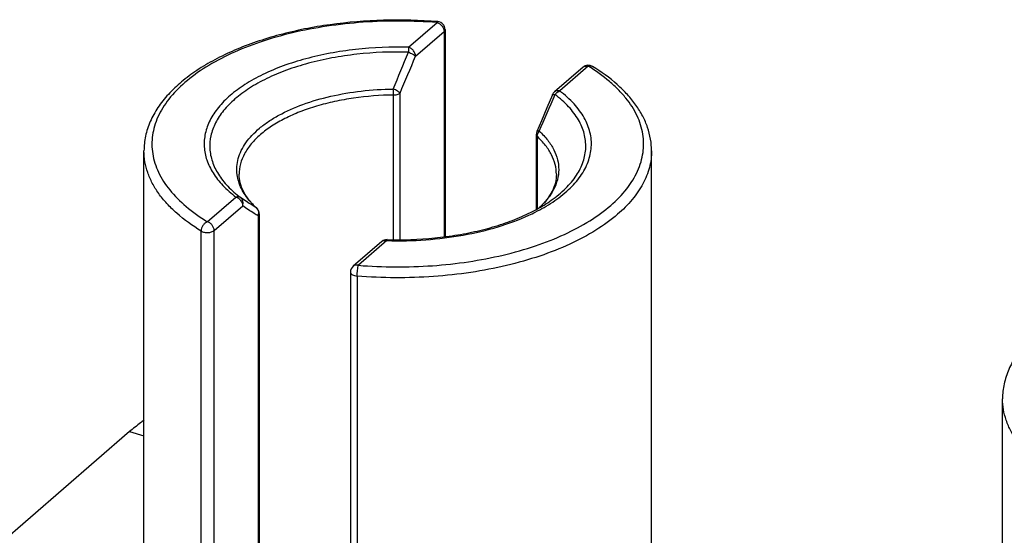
# Model space of a CAD drawing. Header units: millimetres. Extents: x 0 to 420, y 0 to 297.
# Tile 20 of 85: x 91.99 to 104.41, y 113.12 to 119.63. Entities that reach past the tile are written whole.
import ezdxf

# ---------------------------------------------------------------- set-up
doc = ezdxf.new("R2010")
doc.units = ezdxf.units.MM
doc.header["$LTSCALE"] = 23.1
doc.layers.add('0000284003_2_KÖRPERKANTE', color=7, linetype='CONTINUOUS')
doc.layers.add('0000434254_2_KÖRPERKANTE', color=7, linetype='CONTINUOUS')

msp = doc.modelspace()

# ---------------------------------------------------------------- linework, layer by layer
at = {"layer": '0000284003_2_KÖRPERKANTE', "color": 7, "linetype": 'Continuous'}
msp.add_line((93.3805, 114.4315), (88.8577, 110.5147), dxfattribs=at)
at = {"layer": '0000284003_2_KÖRPERKANTE', "color": 9, "linetype": 'Continuous'}
msp.add_line((93.3805, 114.4315), (93.5612, 114.3794), dxfattribs=at)
at = {"layer": '0000284003_2_KÖRPERKANTE', "color": 7, "linetype": 'Continuous'}
msp.add_open_spline([(93.5623, 114.5785), (93.5471, 114.5671), (93.4852, 114.5197), (93.425, 114.4701), (93.3805, 114.4315)], degree=3, knots=[0, 0, 0, 0, 0.2447236, 1, 1, 1, 1], dxfattribs=at)
at = {"layer": '0000434254_2_KÖRPERKANTE', "color": 9, "linetype": 'Continuous'}
for p, q in [((96.8983, 119.2776), (97.2577, 119.5888)), ((96.985, 119.166), (97.3443, 119.4772)), ((97.3443, 119.4772), (97.3443, 116.8877)), ((99.1629, 119.0388), (98.8036, 118.7276)), ((96.7896, 116.8529), (96.7896, 118.7011)), ((96.7058, 116.8532), (96.7058, 118.6761)), ((98.5203, 118.1523), (98.5203, 117.2405)), ((94.3594, 117.0788), (94.7188, 117.3901)), ((94.446, 116.9672), (94.8054, 117.2784)), ((94.982, 117.2504), (94.9763, 117.255)), ((94.982, 117.2504), (94.982, 117.2504)), ((95.0007, 117.1519), (95.0007, 110.606)), ((94.2819, 110.119), (94.2819, 116.9606)), ((94.446, 110.1256), (94.446, 116.9672)), ((96.6241, 116.8401), (96.2647, 116.5288)), ((96.6241, 116.8401), (96.6267, 116.84)), ((96.6241, 116.8401), (96.6267, 116.84)), ((96.2487, 116.3929), (96.2487, 109.5513))]:
    msp.add_line(p, q, dxfattribs=at)
at = {"layer": '0000434254_2_KÖRPERKANTE', "color": 7, "linetype": 'Continuous'}
for p, q in [((97.3577, 119.5022), (97.3577, 116.8895)), ((99.0975, 119.0278), (98.7381, 118.7166)), ((98.5082, 118.1761), (98.5082, 117.2343)), ((93.5612, 109.2254), (93.5612, 117.9722)), ((99.9612, 109.2254), (99.9612, 117.9722)), ((95.0141, 117.1769), (95.0141, 110.631)), ((96.5586, 116.829), (96.1992, 116.5178)), ((96.1647, 116.4422), (96.1647, 109.6006)), ((104.3865, 106.1004), (104.3865, 114.8472))]:
    msp.add_line(p, q, dxfattribs=at)
msp.add_lwpolyline([(98.7112, 118.6793), (98.6421, 118.5132), (98.5732, 118.3493), (98.5163, 118.2154)], dxfattribs=at)
for centre, start, end in [((97.2577, 119.5022), 0, 85.36106), ((99.1629, 118.9522), 58.4879, 130.89339), ((98.8036, 118.641), 130.89475, 157.48462), ((98.6082, 118.1761), 156.87277, 179.99929), ((94.9141, 117.1769), 0.0028, 47.28316), ((96.624, 116.7534), 88.38809, 130.8924), ((96.2647, 116.4422), 130.88654, 180)]:
    msp.add_arc(centre, 0.1, start, end, dxfattribs=at)
at = {"layer": '0000434254_2_KÖRPERKANTE', "color": 9, "linetype": 'Continuous'}
for centre, radius, start, end in [((40.1958, 142.0809), 61.1351, 337.567448, 338.038052), ((50.1691, 138.5663), 50.6764, 336.92096, 337.49113), ((92.7367, 118.6716), 3.9691, 0.06525, 1.16064), ((62.8371, 133.8177), 38.9666, 336.40493, 337.14468), ((98.716, 118.6773), 0.00518, 147.37684, 157.39755), ((95.6178, 117.9578), 0.9514, 221.06649, 223.46521), ((95.6889, 118.0264), 1.0502, 223.51415, 227.27295), ((94.924, 117.1933), 0.0809, 44.58088, 49.68677), ((94.9224, 117.1918), 0.0831, 34.70425, 44.5606), ((94.8987, 117.1872), 0.1079, 340.94443, 353.43592), ((94.9026, 117.1866), 0.104, 353.49982, 354.67254)]:
    msp.add_arc(centre, radius, start, end, dxfattribs=at)
at = {"layer": '0000434254_2_KÖRPERKANTE', "color": 7, "linetype": 'Continuous'}
for points, knots in [([(97.2658, 119.6019), (97.0386, 119.6203), (96.5839, 119.6319), (95.9149, 119.577), (95.3791, 119.4711), (94.9802, 119.3505), (94.7065, 119.246), (94.4558, 119.1269), (94.231, 118.9941), (94.0343, 118.8488), (93.868, 118.6918), (93.7343, 118.524), (93.6357, 118.3467), (93.575, 118.1617), (93.5612, 118.0347), (93.5612, 117.9722)], [0, 0, 0, 0, 0.1549141, 0.308443, 0.4554434, 0.5250967, 0.5915334, 0.6544053, 0.7134948, 0.7687458, 0.8202967, 0.8685083, 0.9139726, 0.9574911, 1, 1, 1, 1]), ([(99.9612, 117.9722), (99.9612, 118.0219), (99.9526, 118.1223), (99.9142, 118.2702), (99.8514, 118.4141), (99.7655, 118.5529), (99.6575, 118.6856), (99.4811, 118.8582), (99.3259, 118.9696), (99.2152, 119.0375)], [0, 0, 0, 0, 0.1098528, 0.2213477, 0.3360921, 0.4555202, 0.5808644, 0.7130575, 1, 1, 1, 1]), ([(94.982, 117.2504), (94.9467, 117.283), (94.8842, 117.3492), (94.8131, 117.4576), (94.7707, 117.5669), (94.7612, 117.6409), (94.7612, 117.6765)], [0, 0, 0, 0, 0.2924003, 0.5514136, 0.7834133, 1, 1, 1, 1]), ([(98.7612, 117.6765), (98.7612, 117.6408), (98.7516, 117.5666), (98.709, 117.457), (98.6376, 117.3485), (98.5748, 117.2821), (98.5393, 117.2494)], [0, 0, 0, 0, 0.216473, 0.4484245, 0.7074729, 1, 1, 1, 1]), ([(96.6268, 116.8534), (96.8269, 116.8478), (97.1258, 116.8579), (97.5154, 116.9092), (97.7932, 116.9652), (98.0541, 117.0379), (98.2937, 117.126), (98.508, 117.2279), (98.6377, 117.3073), (98.6969, 117.3491)], [0, 0, 0, 0, 0.2779106, 0.4137863, 0.5453419, 0.6710317, 0.7894572, 0.8994214, 1, 1, 1, 1]), ([(108.0911, 116.4769), (107.8639, 116.4953), (107.4092, 116.5069), (106.7402, 116.452), (106.2045, 116.3461), (105.8055, 116.2255), (105.5318, 116.121), (105.2812, 116.0019), (105.0563, 115.8691), (104.8596, 115.7238), (104.6933, 115.5668), (104.5596, 115.399), (104.4611, 115.2217), (104.4003, 115.0367), (104.3865, 114.9097), (104.3865, 114.8472)], [0, 0, 0, 0, 0.1549141, 0.308443, 0.4554434, 0.5250967, 0.5915334, 0.6544053, 0.7134948, 0.7687458, 0.8202967, 0.8685083, 0.9139726, 0.9574911, 1, 1, 1, 1])]:
    msp.add_open_spline(points, degree=3, knots=knots, dxfattribs=at)
at = {"layer": '0000434254_2_KÖRPERKANTE', "color": 9, "linetype": 'Continuous'}
for points, knots in [([(97.2577, 119.5888), (97.1027, 119.6014), (96.7916, 119.6146), (96.3271, 119.5994), (95.8724, 119.5498), (95.4376, 119.4669), (95.0325, 119.3525), (94.666, 119.2091), (94.346, 119.0398), (94.0796, 118.8481), (93.8724, 118.6374), (93.7509, 118.4442), (93.6918, 118.2864), (93.6661, 118.1691), (93.6582, 118.0511), (93.6684, 117.9331), (93.6965, 117.816), (93.7587, 117.6585), (93.884, 117.466), (94.0952, 117.2564), (94.2659, 117.1361), (94.3594, 117.0788)], [0, 0, 0, 0, 0.0847414, 0.1695752, 0.253062, 0.3338127, 0.4105559, 0.482206, 0.547946, 0.6073347, 0.6604529, 0.7080882, 0.7303866, 0.7520144, 0.7733069, 0.7946231, 0.81632, 0.8387285, 0.8866809, 0.9401919, 1, 1, 1, 1]), ([(97.2658, 119.6019), (97.2651, 119.6019), (97.2634, 119.601), (97.2616, 119.5983), (97.2595, 119.5941), (97.2583, 119.5907), (97.2577, 119.5888)], [0, 0, 0, 0, 0.1270577, 0.3255141, 0.6160999, 1, 1, 1, 1]), ([(97.2577, 119.5888), (97.2695, 119.5854), (97.2926, 119.5737), (97.3286, 119.5392), (97.3443, 119.5016), (97.3443, 119.4772)], [0, 0, 0, 0, 0.2477484, 0.5090151, 1, 1, 1, 1]), ([(97.3443, 119.4772), (97.3482, 119.4806), (97.3549, 119.488), (97.3577, 119.4977), (97.3577, 119.5022)], [0, 0, 0, 0, 0.5392399, 1, 1, 1, 1]), ([(96.8983, 119.2776), (96.6752, 119.2838), (96.3421, 119.2707), (95.9099, 119.207), (95.6044, 119.1382), (95.3206, 119.0491), (95.0637, 118.9415), (94.8384, 118.8173), (94.6488, 118.6785), (94.4984, 118.5274), (94.3902, 118.366), (94.3273, 118.1968), (94.3127, 118.0234), (94.3473, 117.8511), (94.429, 117.6847), (94.5547, 117.5272), (94.6604, 117.4347), (94.7188, 117.3901)], [0, 0, 0, 0, 0.171843, 0.2555275, 0.3361445, 0.4126681, 0.4842378, 0.5502201, 0.6102889, 0.6645328, 0.7135882, 0.7587643, 0.8020468, 0.8458248, 0.8923756, 0.9434209, 1, 1, 1, 1]), ([(96.8945, 119.2169), (96.6778, 119.223), (96.3544, 119.2102), (95.9347, 119.1484), (95.638, 119.0816), (95.3624, 118.9951), (95.113, 118.8906), (94.8942, 118.77), (94.7101, 118.6353), (94.564, 118.4885), (94.4589, 118.3318), (94.3978, 118.1674), (94.3836, 117.9991), (94.4172, 117.8318), (94.4965, 117.6702), (94.6186, 117.5173), (94.7212, 117.4274), (94.7779, 117.3841)], [0, 0, 0, 0, 0.1718437, 0.255529, 0.3361469, 0.4126718, 0.4842429, 0.5502267, 0.6102968, 0.664542, 0.7135983, 0.7587748, 0.8020573, 0.845835, 0.8923852, 0.9434304, 1, 1, 1, 1]), ([(96.8983, 119.2776), (96.8974, 119.2691), (96.8959, 119.2488), (96.8948, 119.2286), (96.8944, 119.2169)], [0, 0, 0, 0, 0.4240963, 1, 1, 1, 1]), ([(96.8944, 119.2169), (96.904, 119.2133), (96.9226, 119.2055), (96.9482, 119.1926), (96.969, 119.1798), (96.9807, 119.1706), (96.9849, 119.166)], [0, 0, 0, 0, 0.2969408, 0.5786093, 0.8197247, 1, 1, 1, 1]), ([(96.9849, 119.166), (96.9849, 119.1904), (96.9692, 119.228), (96.9332, 119.2625), (96.9101, 119.2742), (96.8983, 119.2776)], [0, 0, 0, 0, 0.4910804, 0.7523016, 1, 1, 1, 1]), ([(96.2647, 116.5288), (96.4196, 116.5163), (96.7308, 116.503), (97.1953, 116.5182), (97.65, 116.5678), (98.0847, 116.6507), (98.4899, 116.7652), (98.8564, 116.9085), (99.1763, 117.0778), (99.4428, 117.2696), (99.65, 117.4802), (99.7715, 117.6734), (99.8306, 117.8312), (99.8563, 117.9485), (99.8641, 118.0665), (99.854, 118.1845), (99.8259, 118.3017), (99.7637, 118.4592), (99.6661, 118.6091), (99.5415, 118.7477), (99.3882, 118.8887), (99.2565, 118.9815), (99.1629, 119.0388)], [0, 0, 0, 0, 0.0847363, 0.1695649, 0.2530466, 0.3337923, 0.4105309, 0.4821766, 0.5479126, 0.6072977, 0.6604127, 0.7080451, 0.7303421, 0.7519685, 0.7732598, 0.7945746, 0.8162703, 0.8386774, 0.8866268, 0.9126546, 0.9401951, 1, 1, 1, 1]), ([(99.0975, 119.0278), (99.1015, 119.0313), (99.1109, 119.0373), (99.1331, 119.0439), (99.1514, 119.0421), (99.1629, 119.0388)], [0, 0, 0, 0, 0.2340351, 0.4759038, 1, 1, 1, 1]), ([(99.1629, 119.0388), (99.1718, 119.0424), (99.1858, 119.0456), (99.2038, 119.0431), (99.2116, 119.0396), (99.2152, 119.0375)], [0, 0, 0, 0, 0.5291712, 0.7691208, 1, 1, 1, 1]), ([(94.7362, 117.6719), (94.7318, 117.7056), (94.7297, 117.7744), (94.7477, 117.8775), (94.7865, 117.9789), (94.8452, 118.0773), (94.9232, 118.1719), (95.0195, 118.2618), (95.1332, 118.3464), (95.3119, 118.4541), (95.5724, 118.5683), (95.9221, 118.669), (96.3047, 118.7333), (96.5698, 118.7502), (96.7047, 118.752)], [0, 0, 0, 0, 0.0413565, 0.0831522, 0.12657, 0.1726078, 0.2220098, 0.2752587, 0.3326015, 0.3940882, 0.528825, 0.6773, 0.8358529, 1, 1, 1, 1]), ([(96.7896, 118.7011), (96.7878, 118.7032), (96.7835, 118.7075), (96.7727, 118.7164), (96.7555, 118.7277), (96.7316, 118.7406), (96.7141, 118.7482), (96.7049, 118.752)], [0, 0, 0, 0, 0.083028, 0.1820109, 0.4219347, 0.7021329, 1, 1, 1, 1]), ([(96.7058, 118.6761), (96.7221, 118.6764), (96.7457, 118.6794), (96.7735, 118.6899), (96.7849, 118.6971), (96.7896, 118.7011)], [0, 0, 0, 0, 0.5507679, 0.7926004, 1, 1, 1, 1]), ([(98.7142, 117.3263), (98.7848, 117.3734), (98.9128, 117.472), (99.0669, 117.643), (99.1528, 117.7991), (99.1904, 117.9256), (99.2037, 118.0195), (99.2025, 118.1137), (99.1868, 118.2076), (99.1568, 118.3004), (99.1126, 118.3916), (99.0547, 118.4807), (98.957, 118.5993), (98.868, 118.6784), (98.8036, 118.7276)], [0, 0, 0, 0, 0.147937, 0.2799577, 0.3986071, 0.4545054, 0.509094, 0.563288, 0.6180314, 0.674228, 0.7326813, 0.794058, 0.8588682, 1, 1, 1, 1]), ([(98.8036, 118.7276), (98.792, 118.7309), (98.7737, 118.7327), (98.7515, 118.7261), (98.7422, 118.7201), (98.7381, 118.7166)], [0, 0, 0, 0, 0.5240957, 0.7659648, 1, 1, 1, 1]), ([(98.7444, 118.6829), (98.7483, 118.6881), (98.7644, 118.7071), (98.7861, 118.7219), (98.8036, 118.7276)], [0, 0, 0, 0, 0.2617658, 1, 1, 1, 1]), ([(96.7058, 118.6761), (96.5378, 118.6738), (96.2885, 118.6548), (95.9664, 118.5971), (95.7402, 118.5395), (95.5304, 118.4682), (95.3403, 118.3841), (95.1728, 118.2886), (95.0736, 118.215), (95.0291, 118.1765)], [0, 0, 0, 0, 0.2829423, 0.4196696, 0.5510772, 0.6757871, 0.7926574, 0.9008616, 1, 1, 1, 1]), ([(98.6969, 117.3491), (98.7614, 117.3947), (98.8779, 117.49), (99.0167, 117.6541), (99.0922, 117.8029), (99.1238, 117.9229), (99.1337, 118.0121), (99.1302, 118.1015), (99.1133, 118.1904), (99.0831, 118.2782), (99.024, 118.3962), (98.9153, 118.5389), (98.8056, 118.6362), (98.7444, 118.6829)], [0, 0, 0, 0, 0.1459517, 0.2765151, 0.3944581, 0.4503185, 0.5050724, 0.559609, 0.6148332, 0.6716017, 0.7306708, 0.8578742, 1, 1, 1, 1]), ([(98.7116, 118.6801), (98.7125, 118.6815), (98.7162, 118.6837), (98.7233, 118.6848), (98.7331, 118.6845), (98.7404, 118.6835), (98.7444, 118.6829)], [0, 0, 0, 0, 0.1427211, 0.3512154, 0.6377793, 1, 1, 1, 1]), ([(98.546, 118.2205), (98.5423, 118.221), (98.5354, 118.2216), (98.5254, 118.2214), (98.5177, 118.2188), (98.5163, 118.2154)], [0, 0, 0, 0, 0.3639897, 0.6499369, 1, 1, 1, 1]), ([(98.5203, 118.1523), (98.5203, 118.1642), (98.5254, 118.1889), (98.5381, 118.2105), (98.546, 118.2205)], [0, 0, 0, 0, 0.481444, 1, 1, 1, 1]), ([(98.546, 118.2205), (98.5843, 118.1851), (98.6531, 118.1121), (98.732, 117.9905), (98.7802, 117.8639), (98.7959, 117.7345), (98.7785, 117.6051), (98.7287, 117.4787), (98.6482, 117.3574), (98.5786, 117.2846), (98.5399, 117.2493)], [0, 0, 0, 0, 0.1396237, 0.2672054, 0.3856409, 0.4991349, 0.6127625, 0.7315721, 0.8597118, 1, 1, 1, 1]), ([(95.0291, 118.1765), (94.9876, 118.1406), (94.913, 118.0662), (94.8266, 117.9413), (94.7733, 117.8107), (94.7612, 117.7204), (94.7612, 117.6765)], [0, 0, 0, 0, 0.2820593, 0.5383205, 0.774664, 1, 1, 1, 1]), ([(98.5082, 118.1761), (98.5082, 118.1719), (98.5107, 118.1628), (98.5167, 118.1556), (98.5203, 118.1523)], [0, 0, 0, 0, 0.4639218, 1, 1, 1, 1]), ([(98.7612, 117.6765), (98.7612, 117.7181), (98.7504, 117.8033), (98.7027, 117.9271), (98.6251, 118.0461), (98.5578, 118.1177), (98.5203, 118.1523)], [0, 0, 0, 0, 0.2273504, 0.4647131, 0.720364, 1, 1, 1, 1]), ([(94.2819, 116.9606), (94.1733, 117.0272), (94.0215, 117.1359), (93.8496, 117.3036), (93.7459, 117.4307), (93.6641, 117.562), (93.605, 117.6967), (93.5692, 117.8338), (93.5612, 117.9265), (93.5612, 117.9722)], [0, 0, 0, 0, 0.2948226, 0.4290478, 0.5549867, 0.673536, 0.7860126, 0.8941431, 1, 1, 1, 1]), ([(99.9612, 117.9722), (99.9612, 117.9373), (99.9565, 117.8668), (99.9285, 117.7252), (99.8566, 117.5484), (99.7183, 117.3488), (99.5989, 117.2297), (99.5325, 117.1722)], [0, 0, 0, 0, 0.1121386, 0.2256993, 0.4619293, 0.71807, 1, 1, 1, 1]), ([(94.9005, 117.3328), (94.8568, 117.3831), (94.8003, 117.4644), (94.7531, 117.583), (94.74, 117.6424), (94.7362, 117.6719)], [0, 0, 0, 0, 0.5241346, 0.7663461, 1, 1, 1, 1]), ([(94.7779, 117.384), (94.774, 117.3868), (94.7653, 117.3913), (94.7451, 117.3957), (94.729, 117.3934), (94.7188, 117.39)], [0, 0, 0, 0, 0.2329988, 0.4745755, 1, 1, 1, 1]), ([(94.7188, 117.39), (94.7306, 117.3866), (94.7536, 117.375), (94.7897, 117.3405), (94.8054, 117.3028), (94.8054, 117.2784)], [0, 0, 0, 0, 0.2476988, 0.5089197, 1, 1, 1, 1]), ([(94.9764, 117.255), (94.9596, 117.2653), (94.8927, 117.3071), (94.8268, 117.3507), (94.7779, 117.3841)], [0, 0, 0, 0, 0.2495534, 1, 1, 1, 1]), ([(94.8054, 117.2784), (94.8088, 117.288), (94.8129, 117.3079), (94.8101, 117.3377), (94.7985, 117.3644), (94.7854, 117.3785), (94.7779, 117.384)], [0, 0, 0, 0, 0.2618291, 0.5155866, 0.7607672, 1, 1, 1, 1]), ([(98.4152, 117.1609), (98.4422, 117.1734), (98.5449, 117.2228), (98.6441, 117.2796), (98.7142, 117.3263)], [0, 0, 0, 0, 0.2608993, 1, 1, 1, 1]), ([(95.0007, 117.1519), (94.9842, 117.162), (94.9183, 117.2029), (94.8536, 117.2457), (94.8054, 117.2784)], [0, 0, 0, 0, 0.2488598, 1, 1, 1, 1]), ([(94.9907, 117.2391), (94.9968, 117.2303), (95.0057, 117.21), (95.0072, 117.1879), (95.0062, 117.1769)], [0, 0, 0, 0, 0.4905889, 1, 1, 1, 1]), ([(94.3594, 117.0788), (94.3486, 117.0744), (94.3277, 117.0607), (94.3032, 117.0319), (94.2865, 116.9976), (94.2819, 116.9726), (94.2819, 116.9606)], [0, 0, 0, 0, 0.2363361, 0.4953284, 0.7569006, 1, 1, 1, 1]), ([(94.446, 116.9672), (94.446, 116.9916), (94.4303, 117.0293), (94.3943, 117.0637), (94.3712, 117.0754), (94.3594, 117.0788)], [0, 0, 0, 0, 0.4910803, 0.752301, 1, 1, 1, 1]), ([(95.0007, 117.1519), (95.0047, 117.1554), (95.0113, 117.1627), (95.0141, 117.1725), (95.0141, 117.1769)], [0, 0, 0, 0, 0.539241, 1, 1, 1, 1]), ([(99.5325, 117.1722), (99.4474, 117.0986), (99.2542, 116.9595), (98.924, 116.7848), (98.5456, 116.6368), (98.1274, 116.5187), (97.6786, 116.4331), (97.2093, 116.3819), (96.7298, 116.3663), (96.4086, 116.3799), (96.2487, 116.3929)], [0, 0, 0, 0, 0.0977872, 0.2060293, 0.324004, 0.4503645, 0.5833236, 0.7207877, 0.8604702, 1, 1, 1, 1]), ([(96.6267, 116.84), (96.7889, 116.8355), (97.1105, 116.8426), (97.5795, 116.9002), (98.0167, 117.0026), (98.2892, 117.1029), (98.4152, 117.1609)], [0, 0, 0, 0, 0.2658035, 0.5259105, 0.772804, 1, 1, 1, 1]), ([(94.2819, 116.9606), (94.2874, 116.9572), (94.2999, 116.9514), (94.3284, 116.9435), (94.367, 116.9406), (94.4049, 116.9463), (94.431, 116.9566), (94.4416, 116.9634), (94.446, 116.9672)], [0, 0, 0, 0, 0.1121173, 0.2384411, 0.5140034, 0.7816057, 0.8988703, 1, 1, 1, 1]), ([(96.5586, 116.829), (96.5626, 116.8325), (96.572, 116.8385), (96.5942, 116.8451), (96.6125, 116.8434), (96.624, 116.84)], [0, 0, 0, 0, 0.2340355, 0.475905, 1, 1, 1, 1]), ([(96.624, 116.84), (96.6242, 116.842), (96.6246, 116.8452), (96.6254, 116.8496), (96.6259, 116.8519), (96.6265, 116.8534), (96.6268, 116.8534)], [0, 0, 0, 0, 0.422556, 0.7315798, 0.922574, 1, 1, 1, 1]), ([(96.2647, 116.5288), (96.2531, 116.5322), (96.2348, 116.5339), (96.2126, 116.5273), (96.2033, 116.5213), (96.1992, 116.5178)], [0, 0, 0, 0, 0.5241049, 0.7659736, 1, 1, 1, 1]), ([(96.2487, 116.3929), (96.2487, 116.4052), (96.2496, 116.4305), (96.2529, 116.4673), (96.2577, 116.5004), (96.262, 116.5205), (96.2647, 116.5288)], [0, 0, 0, 0, 0.2689049, 0.5526885, 0.8090043, 1, 1, 1, 1]), ([(96.1647, 116.4422), (96.1647, 116.4393), (96.1658, 116.433), (96.1707, 116.4243), (96.1785, 116.4164), (96.193, 116.4064), (96.2167, 116.3972), (96.2375, 116.3938), (96.2487, 116.3929)], [0, 0, 0, 0, 0.0849296, 0.1770888, 0.2814676, 0.4003161, 0.6794664, 1, 1, 1, 1]), ([(105.1073, 113.8356), (104.9986, 113.9022), (104.8468, 114.0109), (104.675, 114.1786), (104.5712, 114.3057), (104.4894, 114.437), (104.4303, 114.5717), (104.3945, 114.7088), (104.3865, 114.8015), (104.3865, 114.8472)], [0, 0, 0, 0, 0.2948226, 0.4290478, 0.5549867, 0.673536, 0.7860126, 0.8941431, 1, 1, 1, 1])]:
    msp.add_open_spline(points, degree=3, knots=knots, dxfattribs=at)

doc.saveas('drawing.dxf')
